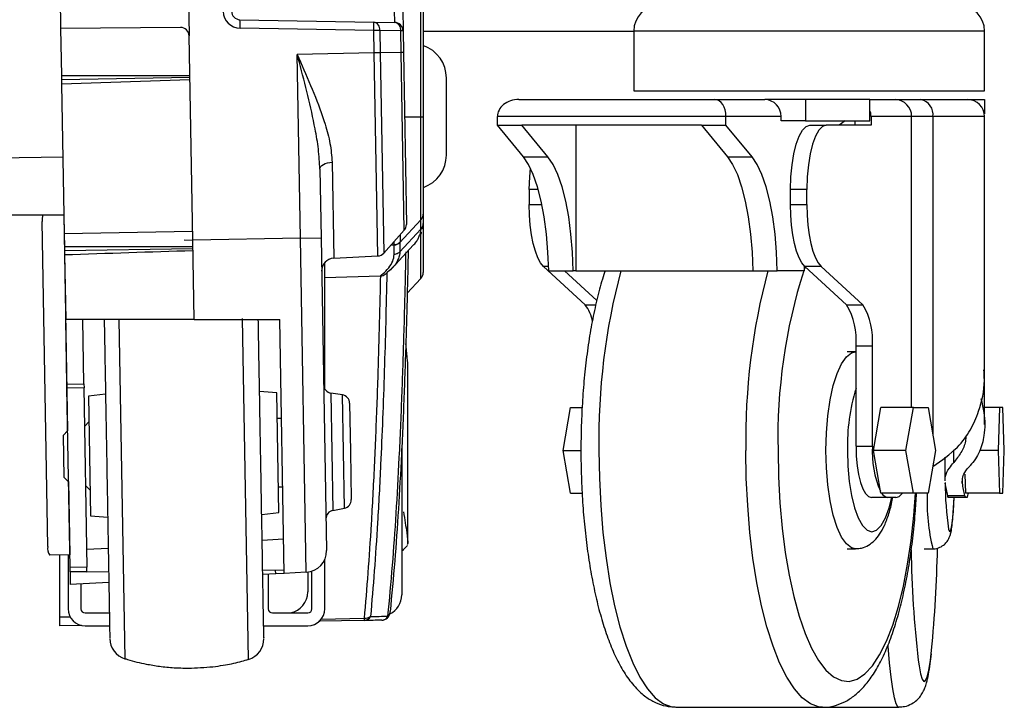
# Model space of a CAD drawing. Header units: millimetres. Extents: x 0 to 420, y 0 to 297.
# Tile 46 of 62: x 330 to 338, y 172 to 177. Entities that reach past the tile are written whole.
import ezdxf

# ---------------------------------------------------------------- set-up
doc = ezdxf.new("R2010")
doc.units = ezdxf.units.MM

msp = doc.modelspace()

# ---------------------------------------------------------------- linework, layer by layer
at = {"color": 7, "linetype": 'Continuous', "lineweight": 25}
for p, q in [((331.48669, 178.54159), (331.51291, 177.03963)), ((333.34174, 176.40126), (333.34174, 178.49639)), ((333.35989, 178.49643), (333.35989, 176.40126)), ((330.4752, 178.44814), (330.49877, 177.09773)), ((333.1978, 177.24836), (333.20074, 177.07967)), ((331.91357, 177.16732), (332.96907, 177.14889)), ((332.96907, 177.14889), (333.1344, 177.14601)), ((331.4448, 177.10598), (330.49877, 177.09773)), ((330.49877, 177.09773), (330.50526, 176.72636)), ((332.97025, 177.08141), (331.91475, 177.09984)), ((333.01728, 177.08224), (332.97025, 177.08141)), ((332.97334, 176.90453), (332.97025, 177.08141)), ((333.01728, 177.08224), (333.02037, 176.90535)), ((333.1826, 177.07935), (333.01728, 177.08224)), ((333.20074, 177.07967), (333.1826, 177.07935)), ((333.18559, 176.90823), (333.1826, 177.07935)), ((333.20074, 177.07967), (333.20373, 176.90855)), ((333.35989, 177.0774), (335.02115, 177.0774)), ((335.02115, 177.0774), (335.02115, 176.60469)), ((337.72628, 177.0774), (335.02115, 177.0774)), ((337.78992, 177.0774), (337.72628, 177.0774)), ((337.78992, 176.60469), (337.78992, 177.0774)), ((331.54105, 175.42739), (331.51291, 177.03963)), ((333.02037, 176.90535), (332.97334, 176.90453)), ((333.18559, 176.90823), (333.02037, 176.90535)), ((333.02037, 176.90535), (333.04795, 175.32503)), ((333.20373, 176.90855), (333.18559, 176.90823)), ((333.21008, 175.50509), (333.18559, 176.90823)), ((333.20373, 176.90855), (333.22742, 175.55146)), ((332.97334, 176.90453), (332.36561, 176.89392)), ((332.39095, 175.44222), (332.36561, 176.89392)), ((333.0013, 175.30278), (332.97334, 176.90453)), ((330.50526, 176.72636), (331.51835, 176.72788)), ((330.50526, 176.72636), (330.50585, 176.6926)), ((331.51866, 176.71028), (330.50585, 176.6926)), ((330.50585, 176.6926), (330.50644, 176.65884)), ((331.51896, 176.69268), (330.50644, 176.65884)), ((333.54275, 176.09936), (333.54275, 176.70715)), ((330.50644, 176.65884), (330.52706, 175.47723)), ((335.02115, 176.60469), (337.72628, 176.60469)), ((337.72628, 176.60469), (337.78992, 176.60469)), ((334.11435, 176.53716), (335.66058, 176.53716)), ((335.66058, 176.53716), (336.05528, 176.53716)), ((336.37741, 176.53716), (336.05528, 176.53716)), ((336.37741, 176.53716), (336.37741, 176.36833)), ((336.88344, 176.53716), (336.37741, 176.53716)), ((336.88344, 176.53716), (337.08479, 176.53716)), ((336.88344, 176.36833), (336.88344, 176.53716)), ((337.08479, 176.53716), (337.28648, 176.53716)), ((337.28648, 176.53716), (337.65486, 176.53716)), ((337.65486, 176.53716), (337.68135, 176.53716)), ((337.68135, 176.53453), (337.68135, 176.53716)), ((337.68135, 176.53716), (337.78797, 176.53716)), ((337.78797, 176.53716), (337.78797, 176.42496)), ((333.21258, 176.40126), (333.34174, 176.40126)), ((333.94502, 176.33456), (333.94502, 176.40209)), ((335.74896, 176.40209), (333.94502, 176.40209)), ((335.74896, 176.33456), (335.74896, 176.40209)), ((336.18413, 176.40209), (335.74896, 176.40209)), ((336.18413, 176.36833), (336.18413, 176.40209)), ((336.37741, 176.36833), (336.18413, 176.36833)), ((336.37741, 176.36833), (336.88344, 176.36833)), ((336.69016, 176.36833), (336.64065, 176.33456)), ((336.7647, 176.36833), (336.7647, 176.33456)), ((336.89356, 176.40209), (336.89356, 176.33456)), ((337.21364, 176.40209), (336.89356, 176.40209)), ((337.38172, 176.40209), (337.21364, 176.40209)), ((337.21364, 174.10604), (337.21364, 176.40209)), ((337.38172, 176.40209), (337.38172, 173.89125)), ((337.78992, 176.40209), (337.38172, 176.40209)), ((337.78992, 174.40394), (337.78992, 176.40209)), ((333.94502, 176.33456), (334.1383, 176.33456)), ((334.15049, 176.08506), (333.94502, 176.33456)), ((335.55568, 176.33456), (334.1383, 176.33456)), ((334.34377, 176.08506), (334.1383, 176.33456)), ((334.56336, 176.33456), (334.56336, 175.18654)), ((335.55568, 176.33456), (335.76114, 176.08506)), ((335.55568, 176.33456), (335.74896, 176.33456)), ((335.95442, 176.08506), (335.74896, 176.33456)), ((336.41049, 176.33456), (336.53934, 176.33456)), ((336.89356, 176.33456), (336.53934, 176.33456)), ((293.38004, 175.4367), (330.51645, 176.08492)), ((334.15049, 176.08506), (334.34377, 176.08506)), ((335.76114, 176.08506), (335.95442, 176.08506)), ((332.54439, 175.98757), (332.55386, 175.44507)), ((332.6412, 176.04294), (332.65444, 175.2846)), ((334.19704, 175.82808), (334.19704, 175.70778)), ((334.26755, 175.82808), (334.19704, 175.82808)), ((336.38753, 175.82808), (336.25868, 175.82808)), ((336.25868, 175.70778), (336.25868, 175.82808)), ((336.38753, 175.70778), (336.38753, 175.82808)), ((334.19704, 175.70778), (334.29669, 175.70778)), ((336.25868, 175.70778), (336.38753, 175.70778)), ((330.52447, 175.62549), (304.19581, 175.62549)), ((330.52339, 175.62549), (330.55313, 173.92146)), ((333.17649, 175.41031), (333.34174, 175.58735)), ((333.34174, 175.51323), (333.34174, 175.58735)), ((333.35989, 175.63337), (333.35989, 175.55924)), ((330.39755, 173.00971), (330.35276, 175.5755)), ((333.17649, 175.33614), (333.34174, 175.51318)), ((333.34174, 175.51318), (333.34174, 175.51323)), ((333.35989, 175.55924), (333.35989, 175.17101)), ((331.53987, 175.49491), (330.52706, 175.47723)), ((330.52706, 175.47723), (330.52886, 175.37395)), ((332.39095, 175.44222), (331.54105, 175.42739)), ((332.39095, 175.44222), (332.55386, 175.44507)), ((332.43696, 172.80644), (332.39095, 175.44222)), ((332.55386, 175.44507), (332.59693, 172.97798)), ((333.04795, 175.32503), (333.21008, 175.50509)), ((333.34174, 175.12496), (333.34174, 175.47012)), ((330.52886, 175.37395), (330.52942, 175.34219)), ((331.54223, 175.35987), (330.52942, 175.34219)), ((331.5411, 175.42462), (331.47353, 175.42621)), ((331.55197, 174.80199), (331.54105, 175.42739)), ((333.12947, 175.38894), (333.10475, 175.38811)), ((333.11421, 175.20756), (333.28154, 175.38699)), ((333.12946, 175.31473), (333.12946, 175.3889)), ((333.17649, 175.41031), (333.17649, 175.33614)), ((330.52942, 175.34219), (330.52992, 175.31346)), ((330.52992, 175.31346), (330.53885, 174.80199)), ((332.65444, 175.2846), (333.0013, 175.30278)), ((332.58328, 174.25349), (332.58328, 175.24988)), ((334.30866, 175.21937), (334.63877, 174.91703)), ((334.34916, 175.21937), (334.30866, 175.21937)), ((336.36694, 175.22258), (336.3663, 175.18654)), ((336.49916, 175.21937), (336.3703, 175.21937)), ((336.3703, 175.21937), (336.70041, 174.91703)), ((336.49916, 175.21937), (336.82926, 174.91703)), ((333.02034, 175.1437), (332.58328, 175.12889)), ((333.02451, 175.14397), (333.02034, 175.1437)), ((333.23321, 175.00857), (333.34174, 175.12496)), ((334.34984, 175.18654), (334.54312, 175.18654)), ((334.47336, 175.18654), (334.72976, 174.95171)), ((334.56336, 175.18654), (334.54312, 175.18654)), ((334.56336, 175.18654), (335.96049, 175.18654)), ((335.96049, 175.18654), (336.15377, 175.18654)), ((336.3663, 175.18654), (336.15377, 175.18654)), ((334.63877, 174.91703), (334.72188, 174.91703)), ((336.70041, 174.91703), (336.82926, 174.91703)), ((331.98153, 172.11915), (331.93458, 174.80912)), ((330.54776, 174.2914), (330.53885, 174.80199)), ((331.55197, 174.80199), (330.53885, 174.80199)), ((330.6828, 174.29376), (330.67393, 174.80199)), ((330.9591, 174.80199), (331.00584, 172.12477)), ((331.55197, 174.80199), (332.22738, 174.80199)), ((332.26237, 172.79729), (332.22738, 174.80199)), ((336.90368, 174.59142), (336.77482, 174.59142)), ((336.77482, 173.80215), (336.77482, 174.59142)), ((336.90368, 173.80215), (336.90368, 174.59142)), ((336.77071, 174.54499), (336.70628, 174.54499)), ((333.23833, 173.03381), (333.23833, 174.43969)), ((337.78992, 173.97382), (337.78992, 174.40394)), ((330.54776, 174.2914), (330.6828, 174.29376)), ((330.54831, 174.25972), (330.54776, 174.2914)), ((330.6828, 174.29376), (330.68335, 174.26208)), ((330.68335, 174.26208), (330.54831, 174.25972)), ((330.57303, 172.84392), (330.54831, 174.25972)), ((330.70807, 172.84628), (330.68335, 174.26208)), ((330.85309, 174.21145), (330.71826, 174.19728)), ((330.71826, 174.19728), (330.73476, 173.25199)), ((332.20371, 174.22321), (332.06846, 174.23267)), ((332.22021, 173.27792), (332.20371, 174.22321)), ((332.72229, 174.20637), (332.63104, 174.22083)), ((332.63104, 174.22083), (332.63912, 173.75802)), ((332.73789, 173.31284), (332.72229, 174.20637)), ((332.77925, 174.14085), (332.78589, 173.76058)), ((334.46335, 173.76838), (334.52178, 174.10604)), ((334.52178, 174.10604), (334.61392, 174.10604)), ((336.91155, 173.76838), (336.96998, 174.10604)), ((337.22769, 174.10604), (336.96998, 174.10604)), ((337.16926, 173.76838), (337.22769, 174.10604)), ((337.22769, 174.10604), (337.34455, 174.10604)), ((337.34455, 174.10604), (337.40298, 173.76838)), ((337.90808, 174.10604), (337.78992, 174.10604)), ((337.90808, 174.10604), (337.89577, 173.76838)), ((337.9327, 174.10604), (337.90808, 174.10604)), ((337.94501, 173.76838), (337.9327, 174.10604)), ((330.72179, 173.99472), (330.68862, 173.96037)), ((332.24101, 174.02124), (332.20725, 174.02065)), ((330.5542, 173.92256), (330.52103, 173.88821)), ((330.52686, 173.55399), (330.52103, 173.88821)), ((333.19106, 173.79916), (333.19106, 172.62928)), ((336.77482, 173.80215), (336.90368, 173.80215)), ((332.63912, 173.75802), (332.6472, 173.29521)), ((332.78589, 173.76058), (332.79253, 173.38031)), ((334.46335, 173.76838), (334.60423, 173.76838)), ((334.52178, 173.43073), (334.46335, 173.76838)), ((337.16926, 173.76838), (336.91155, 173.76838)), ((336.96998, 173.43073), (336.91155, 173.76838)), ((337.22769, 173.43073), (337.16926, 173.76838)), ((337.40298, 173.76838), (337.34455, 173.43073)), ((337.54599, 173.67242), (337.54599, 173.7719)), ((337.89577, 173.76838), (337.75131, 173.76838)), ((337.89577, 173.76838), (337.90808, 173.43073)), ((337.9327, 173.43073), (337.94501, 173.76838)), ((337.38172, 173.64551), (337.38172, 173.6417)), ((337.47537, 173.71592), (337.47537, 173.52912)), ((337.63299, 173.5817), (337.63849, 173.43073)), ((330.52686, 173.55399), (330.56121, 173.52081)), ((330.5601, 173.52188), (330.57017, 172.94518)), ((330.69687, 173.48772), (330.73122, 173.45455)), ((337.61178, 173.53902), (337.61178, 173.50911)), ((332.21668, 173.48048), (332.25044, 173.48107)), ((334.52178, 173.43073), (334.61378, 173.43073)), ((337.22769, 173.43073), (336.96998, 173.43073)), ((337.34455, 173.43073), (337.22769, 173.43073)), ((337.49623, 173.41136), (337.63102, 173.41136)), ((337.90808, 173.43073), (337.63849, 173.43073)), ((337.90808, 173.43073), (337.9327, 173.43073)), ((337.02512, 173.39696), (336.89627, 173.39696)), ((337.09023, 173.39696), (337.02512, 173.39696)), ((337.63778, 173.39696), (337.50299, 173.39696)), ((337.6515, 173.39696), (337.63778, 173.39696)), ((332.08538, 173.26375), (332.22021, 173.27792)), ((332.6472, 173.29521), (332.73789, 173.31284)), ((330.73476, 173.25199), (330.87, 173.24253)), ((332.25766, 173.06737), (332.08896, 173.05853)), ((330.57017, 172.94518), (330.41277, 172.94243)), ((330.48982, 172.94378), (330.48982, 172.45153)), ((330.55735, 172.94496), (330.55735, 172.51906)), ((330.57017, 172.94518), (330.57126, 172.9452)), ((330.87433, 172.99487), (330.70563, 172.98603)), ((333.19106, 172.98181), (333.2046, 172.98205)), ((333.1988, 172.99038), (333.1999, 172.99195)), ((333.20202, 172.9826), (333.23578, 173.01751)), ((336.70628, 172.99178), (336.77071, 172.99178)), ((337.31382, 172.99178), (337.38122, 172.99178)), ((332.58328, 172.51906), (332.58328, 172.90848)), ((330.70807, 172.84628), (330.57303, 172.84392)), ((330.57361, 172.81016), (330.57303, 172.84392)), ((330.70396, 172.8113), (330.57361, 172.81016)), ((330.57361, 172.81016), (330.57538, 172.70888)), ((330.70335, 172.84619), (330.70396, 172.8113)), ((330.70396, 172.8113), (330.8775, 172.81281)), ((332.09306, 172.82342), (332.26189, 172.82489)), ((332.19607, 172.79381), (332.09367, 172.78845)), ((332.13757, 172.79075), (332.13757, 172.51906)), ((332.19607, 172.79381), (332.19554, 172.82431)), ((332.26237, 172.79729), (332.19607, 172.79381)), ((332.43696, 172.80644), (332.26237, 172.79729)), ((332.44822, 172.80741), (332.44822, 172.65162)), ((332.48198, 172.51906), (332.48198, 172.81503)), ((330.87904, 172.72479), (330.57538, 172.70888)), ((330.65864, 172.71324), (330.65864, 172.51906)), ((330.69241, 172.48529), (330.88322, 172.48529)), ((332.17134, 172.48529), (332.44822, 172.48529)), ((330.5746, 172.45301), (330.48982, 172.45153)), ((330.48982, 172.45153), (330.48982, 172.384)), ((332.89502, 172.42598), (332.53742, 172.41974)), ((332.55312, 172.43742), (332.8962, 172.44338)), ((330.66392, 172.38704), (330.48982, 172.384)), ((330.69241, 172.384), (330.88499, 172.384)), ((332.10073, 172.384), (332.44822, 172.384)), ((335.35333, 171.74245), (336.513, 171.74245)), ((336.513, 171.74245), (337.11163, 171.74245))]:
    msp.add_line(p, q, dxfattribs=at)
at = {"color": 7, "linetype": 'Continuous', "lineweight": 25, "flags": 128}
for points in [[(336.25868, 175.82808), (336.2616, 175.92689), (336.27024, 176.0219), (336.28427, 176.10947), (336.30314, 176.18622), (336.32615, 176.24921), (336.35239, 176.29601), (336.38087, 176.32483), (336.41049, 176.33456)], [(336.53934, 176.33456), (336.50973, 176.32483), (336.48125, 176.29601), (336.455, 176.24921), (336.432, 176.18622), (336.41312, 176.10947), (336.39909, 176.0219), (336.39045, 175.92689), (336.38753, 175.82808)], [(334.34984, 175.18654), (334.34428, 175.33326), (334.33237, 175.47572), (334.31438, 175.61088), (334.29068, 175.73585), (334.26177, 175.84798), (334.22828, 175.94487), (334.19092, 176.02446), (334.15049, 176.08506)], [(334.54312, 175.18654), (334.53756, 175.33326), (334.52565, 175.47572), (334.50766, 175.61088), (334.48396, 175.73585), (334.45505, 175.84798), (334.42156, 175.94487), (334.3842, 176.02446), (334.34377, 176.08506)], [(335.76114, 176.08506), (335.80158, 176.02446), (335.83894, 175.94487), (335.87243, 175.84798), (335.90133, 175.73585), (335.92504, 175.61088), (335.94303, 175.47572), (335.95493, 175.33326), (335.96049, 175.18654)], [(336.15377, 175.18654), (336.14821, 175.33326), (336.13631, 175.47572), (336.11831, 175.61088), (336.09461, 175.73585), (336.06571, 175.84798), (336.03222, 175.94487), (335.99486, 176.02446), (335.95442, 176.08506)], [(332.54439, 175.98757), (332.54607, 175.99785), (332.55142, 176.00782), (332.56022, 176.0171), (332.57217, 176.02537), (332.58681, 176.03231), (332.60362, 176.03767), (332.62198, 176.04126), (332.6412, 176.04294)], [(334.19704, 175.82808), (334.19996, 175.92689), (334.20564, 175.99614)], [(334.30866, 175.21937), (334.28546, 175.24757), (334.26393, 175.28795), (334.24465, 175.33944), (334.22813, 175.40068), (334.2148, 175.47005), (334.20502, 175.54571), (334.19905, 175.62566), (334.19704, 175.70778)], [(336.3703, 175.21937), (336.3471, 175.24757), (336.32557, 175.28795), (336.30629, 175.33944), (336.28977, 175.40068), (336.27644, 175.47005), (336.26666, 175.54571), (336.26069, 175.62566), (336.25868, 175.70778)], [(336.38753, 175.70778), (336.38954, 175.62566), (336.39552, 175.54571), (336.4053, 175.47005), (336.41862, 175.40068), (336.43514, 175.33944), (336.45442, 175.28795), (336.47595, 175.24757), (336.49916, 175.21937)], [(336.374, 175.21598), (336.37256, 175.21229), (336.36645, 175.19632)], [(336.53794, 173.76838), (336.54168, 173.90705), (336.55278, 174.04126), (336.57089, 174.1667), (336.59542, 174.27934), (336.62558, 174.37556), (336.66041, 174.45226), (336.69878, 174.50698), (336.73946, 174.53796), (336.76968, 174.54498)], [(336.77482, 173.80215), (336.77716, 173.7231), (336.78407, 173.64709), (336.79529, 173.57704), (336.8104, 173.51564), (336.8288, 173.46525), (336.8498, 173.42781), (336.87258, 173.40475), (336.89627, 173.39696)], [(334.7461, 173.76838), (334.74966, 173.54934), (334.7603, 173.33287), (334.77789, 173.1215), (334.80223, 172.91772), (334.83302, 172.72391), (334.86992, 172.54234), (334.91249, 172.37515), (334.96022, 172.2243), (335.01256, 172.09154), (335.0689, 171.97845), (335.12857, 171.88634), (335.19088, 171.8163), (335.25509, 171.76914), (335.32046, 171.74542), (335.35333, 171.74245)], [(336.51092, 171.74246), (336.48013, 171.74542), (336.41477, 171.76914), (336.35055, 171.8163), (336.28825, 171.88634), (336.22857, 171.97845), (336.17224, 172.09154), (336.11989, 172.2243), (336.07216, 172.37515), (336.02959, 172.54234), (335.9927, 172.72391), (335.9619, 172.91772), (335.93756, 173.1215), (335.91997, 173.33287), (335.90934, 173.54934), (335.90578, 173.76838)], [(336.15978, 173.76838), (336.16334, 173.56054), (336.17398, 173.3554), (336.19156, 173.15565), (336.21585, 172.96389), (336.24653, 172.78261), (336.28321, 172.61419), (336.3254, 172.46081), (336.37256, 172.32448), (336.42407, 172.20697), (336.47926, 172.10982), (336.5374, 172.03429), (336.59775, 171.98136), (336.65952, 171.95173), (336.72189, 171.94579), (336.78406, 171.9636), (336.84521, 172.00495), (336.90456, 172.06928), (336.96132, 172.15576), (337.01475, 172.26327), (337.06417, 172.3904), (337.10892, 172.53549), (337.14841, 172.69665), (337.18215, 172.87179), (337.20968, 173.05861), (337.23065, 173.25469), (337.24333, 173.43073)], [(336.77148, 172.99178), (336.73946, 172.9988), (336.69878, 173.02979), (336.66041, 173.08451), (336.62558, 173.16121), (336.59542, 173.25742), (336.57089, 173.37006), (336.55278, 173.4955), (336.54168, 173.62971), (336.53794, 173.76838)], [(336.70727, 173.76838), (336.71097, 173.64322), (336.72191, 173.52287), (336.73968, 173.41196), (336.76359, 173.31474), (336.79273, 173.23496), (336.82598, 173.17567), (336.86205, 173.13917), (336.89956, 173.12684), (336.93708, 173.13917), (336.97315, 173.17567), (337.00639, 173.23496), (337.03553, 173.31474), (337.05635, 173.39696)], [(337.12232, 173.41136), (337.13387, 173.42214), (337.14275, 173.43073)], [(337.50584, 173.14739), (337.50811, 173.13917), (337.51601, 173.12684), (337.52392, 173.13917), (337.53152, 173.17567), (337.53852, 173.23496), (337.54466, 173.31474), (337.54905, 173.39696)], [(333.09833, 172.48897), (333.09848, 172.49086), (333.09842, 172.4959)], [(337.11167, 171.74245), (337.10471, 171.74542), (337.09093, 171.76914), (337.07741, 171.8163), (337.06428, 171.88634), (337.0517, 171.97845), (337.03983, 172.09154), (337.0288, 172.2243), (337.02867, 172.22606)], [(337.26546, 172.11363), (337.27205, 172.06928), (337.28455, 172.00495), (337.29744, 171.9636), (337.31053, 171.94579), (337.32368, 171.95173), (337.33669, 171.98136), (337.34941, 172.03429), (337.36166, 172.10982), (337.37181, 172.19315)]]:
    msp.add_lwpolyline(points, dxfattribs=at)
at = {"color": 7, "linetype": 'Continuous', "lineweight": 25}
for centre, radius, start, end in [((331.91711, 177.23488), 0.13506, 181, 269), ((331.91475, 177.23484), 0.06753, 181, 269), ((335.22374, 177.0774), 0.20259, 90, 180), ((337.58733, 177.0774), 0.20259, 0, 90), ((331.43009, 177.12513), 0.48532, 357.012899, 4.987101), ((332.4856, 177.1067), 0.48532, 357.012899, 4.987101), ((332.95766, 177.08988), 0.0601, 352.688157, 79.055483), ((333.12299, 177.087), 0.0601, 352.688157, 79.055483), ((333.13322, 177.07849), 0.06753, 1, 89), ((331.44539, 177.03845), 0.06753, 1, 90.5), ((333.27262, 176.70715), 0.27012, 0, 71.152836), ((336.0521, 176.40513), 0.13207, 358.683888, 88.620451), ((337.08161, 176.40513), 0.13207, 358.683888, 88.620451), ((337.26241, 176.41907), 0.12051, 351.901899, 78.476216), ((337.65486, 176.40209), 0.13506, 0, 90), ((336.75313, 176.40222), 0.14042, 359.948998, 21.885809), ((333.27262, 176.09936), 0.27012, 289.084762, 0), ((330.58532, 175.58336), 0.23269, 169.569853, 181.93664), ((333.1599, 175.55028), 0.06753, 318, 1), ((333.29245, 175.55925), 0.06743, 316.966936, 359.995842), ((333.12714, 175.45644), 0.06754, 271.976161, 316.959054), ((332.65974, 175.18344), 0.1013, 93, 181), ((332.99776, 175.37021), 0.06753, 273, 318), ((333.29236, 175.17101), 0.06753, 317, 360), ((339.90008, 173.85724), 5.15475, 165.055828, 180.987712), ((341.05976, 173.85724), 5.15475, 165.055828, 180.987712), ((340.48162, 173.87333), 4.32311, 162.316179, 181.391012), ((334.42211, 174.74697), 0.27543, 7.920189, 38.130525), ((336.24529, 174.64171), 0.53191, 354.574799, 31.171485), ((336.37415, 174.64171), 0.53191, 354.574799, 31.171485), ((332.64161, 174.28753), 0.06753, 181, 261), ((332.71173, 174.13967), 0.06753, 1, 81), ((338.24285, 173.80472), 1.536, 162.889942, 181.355703), ((337.69437, 173.75954), 0.79184, 176.91562, 203.353667), ((339.22093, 173.80164), 1.76831, 189.522212, 192.75067), ((339.81598, 173.50224), 2.33724, 179.67971, 188.732658), ((339.35572, 173.80164), 1.76831, 189.522212, 192.75067), ((337.03839, 173.4678), 0.07207, 210.955738, 259.393121), ((337.08793, 173.44504), 0.04813, 272.738134, 315.591321), ((338.85119, 173.36124), 1.51573, 177.372285, 194.108016), ((337.51493, 173.41136), 0.0187, 179.992689, 230.318295), ((337.64972, 173.41136), 0.0187, 179.992689, 230.318295), ((337.5826, 173.43626), 0.07931, 330.29894, 356.000235), ((332.72501, 173.37913), 0.06753, 281, 1), ((332.66009, 173.22892), 0.06753, 101, 181), ((330.48955, 172.99516), 0.09314, 171.01324, 214.477027), ((332.42812, 172.97503), 0.16883, 273, 1), ((346.0557, 173.11196), 8.84674, 180.832101, 186.479433), ((325.68153, 173.27019), 11.7398, 354.736104, 358.653594), ((332.27939, 172.65162), 0.16883, 281.112594, 0), ((333.02223, 172.62928), 0.16883, 295.956416, 360), ((330.69241, 172.51906), 0.13506, 180, 270), ((330.69241, 172.51906), 0.03377, 180, 270), ((332.17134, 172.51906), 0.03377, 180, 270), ((332.44822, 172.51906), 0.13506, 270, 0), ((332.44822, 172.51906), 0.03377, 270, 0), ((333.03115, 172.4959), 0.06753, 271, 354.116668), ((333.05523, 172.49417), 0.04341, 307.104578, 353.127707), ((332.89246, 172.48354), 0.05761, 272.552001, 333.765654), ((332.82128, 172.43971), 0.07501, 349.451046, 2.800538), ((332.8992, 172.51913), 0.07581, 267.729165, 306.348276), ((333.02993, 172.48639), 0.05807, 272.370345, 332.463973), ((331.05555, 172.28612), 0.16883, 181, 252.873796), ((331.93368, 172.28106), 0.16883, 286.46601, 1)]:
    msp.add_arc(centre, radius, start, end, dxfattribs=at)
for centre, major_axis, ratio, start_param, end_param in [((333.13027, 177.24739), (-0.00413, 0.10138), 0.0231736, 3.1402432, 4.7098215), ((334.11435, 176.40209), (0.16933, 0), 0.7976057, 1.5707963, 3.1415927), ((335.66058, 176.40209), (0, 0.13506), 0.6542975, 4.712389, 6.2831853), ((282.87152, 173.84934), (128.99123, 0.65914), 0.0106876, 1.1838454, 1.1923118), ((297.43034, 175.7406), (136.22722, 4.06032), 0.0106876, 4.9575003, 4.9651701)]:
    msp.add_ellipse(centre, major_axis=major_axis, ratio=ratio, start_param=start_param, end_param=end_param, dxfattribs=at)
for points, knots in [([(332.36561, 176.89392), (332.36589, 176.89328), (332.3746, 176.87352), (332.41958, 176.77124), (332.49961, 176.58723), (332.57845, 176.37174), (332.62919, 176.18964), (332.6372, 176.0918), (332.6412, 176.04294)], [0, 0, 0, 0, 0.0022152, 0.0684985, 0.3546535, 0.6403859, 0.8204229, 1, 1, 1, 1]), ([(332.54439, 175.98757), (332.54148, 176.04014), (332.53567, 176.14532), (332.50225, 176.33903), (332.45164, 176.56771), (332.40022, 176.76341), (332.37139, 176.87217), (332.3658, 176.89322), (332.36561, 176.89392)], [0, 0, 0, 0, 0.1775403, 0.355297, 0.6430085, 0.9309032, 0.9977131, 1, 1, 1, 1]), ([(333.34174, 175.58735), (333.34174, 175.58735), (333.34179, 175.58933), (333.34187, 175.60095), (333.34196, 175.64086), (333.34203, 175.70282), (333.34207, 175.81107), (333.34205, 175.99153), (333.34192, 176.2128), (333.34179, 176.35262), (333.34174, 176.40126), (333.34174, 176.40126)], [0, 0, 0, 0, 0.0000033, 0.1089754, 0.2210986, 0.3300838, 0.4422268, 0.6623361, 0.8824025, 0.9999967, 1, 1, 1, 1]), ([(333.35989, 176.40126), (333.35989, 176.31483), (333.35989, 176.1823), (333.35989, 175.98308), (333.35989, 175.81194), (333.35989, 175.66992), (333.35989, 175.64555), (333.35989, 175.63337)], [0, 0, 0, 0, 0.2205562, 0.338203, 0.5586709, 0.7793663, 1, 1, 1, 1]), ([(333.32482, 175.4521), (333.3296, 175.46108), (333.34052, 175.48162), (333.34131, 175.50182), (333.34174, 175.51318)], [0, 0, 0, 0, 0.4371823, 1, 1, 1, 1]), ([(333.35989, 175.55919), (333.3598, 175.54784), (333.35968, 175.53267), (333.35192, 175.51724), (333.34997, 175.51336)], [0, 0, 0, 0, 0.74815963, 1, 1, 1, 1]), ([(333.17806, 175.46953), (333.17797, 175.46113), (333.17766, 175.432), (333.17709, 175.41639), (333.17662, 175.41154), (333.1765, 175.41034)], [0, 0, 0, 0, 0.233565, 0.8104042, 1, 1, 1, 1]), ([(333.27853, 175.38585), (333.28352, 175.39049), (333.29816, 175.40408), (333.31426, 175.42619), (333.32133, 175.44352), (333.32482, 175.4521)], [0, 0, 0, 0, 0.2073242, 0.6078204, 1, 1, 1, 1]), ([(333.33767, 175.47031), (333.34096, 175.47513), (333.34543, 175.48169), (333.34681, 175.48924), (333.34718, 175.49124)], [0, 0, 0, 0, 0.7345417, 1, 1, 1, 1]), ([(333.12946, 175.3889), (333.12946, 175.3889), (333.12946, 175.38892), (333.12947, 175.38893), (333.12947, 175.38894)], [0, 0, 0, 0, 0.3412857, 1, 1, 1, 1]), ([(333.12947, 175.38894), (333.12961, 175.38999), (333.1301, 175.39346), (333.13049, 175.40732), (333.13077, 175.417)], [0, 0, 0, 0, 0.301748, 1, 1, 1, 1]), ([(333.1765, 175.41034), (333.1765, 175.41033), (333.1765, 175.41032), (333.17649, 175.41031), (333.17649, 175.41031)], [0, 0, 0, 0, 0.9937257, 1, 1, 1, 1]), ([(333.02034, 175.1437), (333.03558, 175.15672), (333.0719, 175.18776), (333.10892, 175.23615), (333.12736, 175.28005), (333.12894, 175.30606), (333.12946, 175.31473)], [0, 0, 0, 0, 0.2243387, 0.534605, 0.8448714, 1, 1, 1, 1]), ([(333.15988, 175.27504), (333.1578, 175.26918), (333.14949, 175.24579), (333.11742, 175.209), (333.08346, 175.17793), (333.06699, 175.16476), (333.06697, 175.16475)], [0, 0, 0, 0, 0.1621362, 0.6468335, 0.9996859, 1, 1, 1, 1]), ([(333.08142, 172.45955), (333.09396, 172.59138), (333.11817, 172.84586), (333.14744, 173.26853), (333.17217, 173.71339), (333.19242, 174.18418), (333.20877, 174.67608), (333.2186, 175.06131), (333.22319, 175.28429), (333.22425, 175.33528)], [0, 0, 0, 0, 0.1681158, 0.32453, 0.4820555, 0.6442983, 0.7985868, 0.9539474, 1, 1, 1, 1]), ([(333.24114, 175.34367), (333.24015, 175.2954), (333.23564, 175.07681), (333.22581, 174.69697), (333.20946, 174.2085), (333.18918, 173.74119), (333.16445, 173.29958), (333.13519, 172.87985), (333.11096, 172.62678), (333.09842, 172.4959)], [0, 0, 0, 0, 0.04397124, 0.19912422, 0.35427739, 0.51687085, 0.67418673, 0.83150312, 1, 1, 1, 1]), ([(333.17649, 175.33614), (333.17618, 175.32747), (333.17546, 175.30727), (333.16554, 175.28676), (333.15988, 175.27504)], [0, 0, 0, 0, 0.4289971, 1, 1, 1, 1]), ([(332.8962, 172.44338), (332.90637, 172.56099), (332.92671, 172.79623), (332.95311, 173.1984), (332.97646, 173.63852), (332.99629, 174.11949), (333.01234, 174.62046), (333.0208, 174.96777), (333.02451, 175.14393), (333.02451, 175.14397)], [0, 0, 0, 0, 0.15631, 0.3126199, 0.486675, 0.6576695, 0.8289632, 0.9999575, 1, 1, 1, 1]), ([(333.07292, 175.17118), (333.06999, 175.03945), (333.06413, 174.77597), (333.05295, 174.39166), (333.03978, 174.01701), (333.02262, 173.61476), (333.00114, 173.21125), (332.97472, 172.81019), (332.95435, 172.57567), (332.94414, 172.45807)], [0, 0, 0, 0, 0.1280866, 0.2561733, 0.3863478, 0.5165225, 0.6894245, 0.8442607, 1, 1, 1, 1]), ([(333.02451, 175.14397), (333.03103, 175.14517), (333.04406, 175.14756), (333.05808, 175.15599), (333.06474, 175.16254), (333.06697, 175.16475)], [0, 0, 0, 0, 0.3995577, 0.7980658, 1, 1, 1, 1]), ([(334.79608, 175.18654), (334.79251, 175.1767), (334.77171, 175.11936), (334.73982, 175.00024), (334.70071, 174.83086), (334.66852, 174.65029), (334.6426, 174.46169), (334.62314, 174.26632), (334.61026, 174.06614), (334.60483, 173.89926), (334.60438, 173.79987), (334.60423, 173.76838)], [0, 0, 0, 0, 0.0277194, 0.1616077, 0.2935989, 0.4242645, 0.554021, 0.6831623, 0.8119008, 0.9403986, 1, 1, 1, 1]), ([(330.84278, 174.80199), (330.84292, 174.79385), (330.84361, 174.75453), (330.84568, 174.63598), (330.84921, 174.43369), (330.85399, 174.15969), (330.85898, 173.87419), (330.86387, 173.59417), (330.86851, 173.32829), (330.87291, 173.076), (330.87633, 172.8798), (330.87887, 172.7346), (330.88124, 172.59864), (330.88374, 172.4554), (330.88574, 172.34091), (330.88672, 172.28492), (330.88665, 172.28871), (330.88663, 172.28995)], [0, 0, 0, 0, 0.0109384, 0.0528698, 0.1384131, 0.2239563, 0.3077219, 0.388144, 0.4640211, 0.5398982, 0.6203203, 0.662262, 0.7041935, 0.7897367, 0.8752799, 0.9590455, 1, 1, 1, 1]), ([(332.10236, 172.29088), (332.10238, 172.28936), (332.10244, 172.28629), (332.102, 172.31134), (332.10116, 172.3597), (332.09942, 172.45937), (332.0964, 172.63212), (332.09265, 172.84716), (332.08844, 173.088), (332.08398, 173.34389), (332.07927, 173.61348), (332.07518, 173.84811), (332.07184, 174.0393), (332.06846, 174.23272), (332.06444, 174.46298), (332.06078, 174.67312), (332.05907, 174.77108), (332.05853, 174.80199)], [0, 0, 0, 0, 0.0415081, 0.0840166, 0.126515, 0.2132145, 0.299914, 0.3848118, 0.466321, 0.5432238, 0.6201265, 0.7016357, 0.7441443, 0.7866426, 0.8733421, 0.9600416, 1, 1, 1, 1]), ([(333.2383, 174.43969), (333.23831, 174.43971), (333.23965, 174.44261), (333.23535, 174.49275), (333.2268, 174.57078), (333.22251, 174.60988)], [0, 0, 0, 0, 0.00351839, 0.50057432, 1, 1, 1, 1]), ([(337.38172, 173.6417), (337.45096, 173.69026), (337.5708, 173.77429), (337.68051, 173.92654), (337.75676, 174.10035), (337.79262, 174.26054), (337.78607, 174.37659), (337.78452, 174.40394)], [0, 0, 0, 0, 0.2579329, 0.4464455, 0.6350993, 0.9140005, 1, 1, 1, 1]), ([(337.76054, 174.17671), (337.76939, 174.13949), (337.79423, 174.035), (337.79202, 173.89407), (337.7548, 173.75531), (337.70493, 173.67912), (337.67144, 173.64398), (337.66928, 173.6417)], [0, 0, 0, 0, 0.17052734, 0.47875172, 0.73076829, 0.98259635, 1, 1, 1, 1]), ([(337.6432, 173.88609), (337.64208, 173.87096), (337.63842, 173.82158), (337.60637, 173.75001), (337.56611, 173.69828), (337.54599, 173.67242)], [0, 0, 0, 0, 0.18094146, 0.59054527, 1, 1, 1, 1]), ([(334.60423, 173.76838), (334.60442, 173.73269), (334.60495, 173.62918), (334.61086, 173.45844), (334.62409, 173.25895), (334.64386, 173.06467), (334.66993, 172.87753), (334.70222, 172.69926), (334.74063, 172.53142), (334.7852, 172.37535), (334.8362, 172.23205), (334.89437, 172.10228), (334.96121, 171.98674), (335.03393, 171.89388), (335.11124, 171.82402), (335.18928, 171.77732), (335.26887, 171.74789), (335.32321, 171.74539), (335.34863, 171.74423)], [0, 0, 0, 0, 0.0352431, 0.1022112, 0.1692488, 0.2363981, 0.3037348, 0.3713546, 0.4393856, 0.5080077, 0.5774792, 0.6481643, 0.7204993, 0.7945616, 0.853729, 0.9068675, 0.9564313, 1, 1, 1, 1]), ([(337.47834, 173.52912), (337.47828, 173.54123), (337.47811, 173.57258), (337.50335, 173.62171), (337.53377, 173.6579), (337.54599, 173.67242)], [0, 0, 0, 0, 0.2736035, 0.7084324, 1, 1, 1, 1]), ([(337.61178, 173.50911), (337.61429, 173.54121), (337.61767, 173.58422), (337.65883, 173.63007), (337.66928, 173.6417)], [0, 0, 0, 0, 0.7462828, 1, 1, 1, 1]), ([(336.50897, 171.74417), (336.51436, 171.74357), (336.54903, 171.73972), (336.61326, 171.75406), (336.69469, 171.78553), (336.76944, 171.8357), (336.83961, 171.90271), (336.90677, 171.99009), (336.97053, 172.09948), (337.02917, 172.22939), (337.08132, 172.37569), (337.12662, 172.53483), (337.16535, 172.70521), (337.19771, 172.88543), (337.22349, 173.07416), (337.24224, 173.25632), (337.24929, 173.37707), (337.25243, 173.43073)], [0, 0, 0, 0, 0.0104532, 0.067237, 0.1235536, 0.1822335, 0.246279, 0.3178877, 0.3963412, 0.477241, 0.5568961, 0.6350936, 0.7121812, 0.7884931, 0.8642731, 0.939693, 1, 1, 1, 1]), ([(336.77262, 172.99413), (336.78823, 172.99446), (336.82463, 172.99525), (336.87604, 173.01964), (336.92325, 173.0569), (336.96437, 173.10827), (337.00216, 173.17717), (337.03483, 173.26742), (337.05591, 173.34346), (337.06351, 173.39006), (337.06464, 173.39696)], [0, 0, 0, 0, 0.0859321, 0.2005231, 0.3173195, 0.4489876, 0.6078241, 0.7906303, 0.968974, 1, 1, 1, 1]), ([(337.37956, 172.99293), (337.38191, 172.99253), (337.40152, 172.9892), (337.43592, 173.00104), (337.47248, 173.02376), (337.49595, 173.05076), (337.51019, 173.07638), (337.51902, 173.10049), (337.52658, 173.13086), (337.53334, 173.17351), (337.54021, 173.24054), (337.54563, 173.3153), (337.54822, 173.37353), (337.54927, 173.39696)], [0, 0, 0, 0, 0.01007798, 0.08407492, 0.14393403, 0.19761761, 0.24981357, 0.31213572, 0.39749424, 0.55284883, 0.7142978, 0.88502093, 1, 1, 1, 1]), ([(333.20416, 173.28317), (333.21369, 173.22473), (333.23276, 173.10788), (333.24142, 173.02805), (333.23565, 173.02711), (333.23365, 173.02678)], [0, 0, 0, 0, 0.3949575, 0.789809, 1, 1, 1, 1]), ([(333.03233, 172.42838), (333.00972, 172.42798), (332.9645, 172.42719), (332.91818, 172.42638), (332.89502, 172.42598)], [0, 0, 0, 0, 0.5000188, 1, 1, 1, 1]), ([(332.94414, 172.45807), (332.96729, 172.45832), (333.0136, 172.45883), (333.05881, 172.45931), (333.08142, 172.45955)], [0, 0, 0, 0, 0.4999399, 1, 1, 1, 1]), ([(331.00307, 172.12675), (331.01112, 172.12389), (331.06652, 172.10422), (331.15889, 172.08424), (331.28152, 172.06321), (331.4014, 172.05099), (331.4864, 172.05046), (331.53246, 172.05017)], [0, 0, 0, 0, 0.0477209, 0.328214, 0.5255488, 0.7429028, 1, 1, 1, 1]), ([(331.53246, 172.05017), (331.59585, 172.05318), (331.68553, 172.05744), (331.81717, 172.0786), (331.90463, 172.09627), (331.96449, 172.11516), (331.98275, 172.12092)], [0, 0, 0, 0, 0.4158438, 0.5882693, 0.8744421, 1, 1, 1, 1]), ([(337.11227, 171.7451), (337.12778, 171.74508), (337.16388, 171.74505), (337.21415, 171.76677), (337.25654, 171.79756), (337.28585, 171.83138), (337.30587, 171.86433), (337.32088, 171.89847), (337.33479, 171.9419), (337.34779, 172.00082), (337.35983, 172.07456), (337.36679, 172.1358), (337.36975, 172.16182)], [0, 0, 0, 0, 0.0489734, 0.113951, 0.1741953, 0.2344186, 0.2995975, 0.3782222, 0.4860762, 0.6631592, 0.8568686, 1, 1, 1, 1])]:
    msp.add_open_spline(points, degree=3, knots=knots, dxfattribs=at)
for points in [[(333.34174, 176.40126), (333.34446, 176.40126), (333.34989, 176.40126), (333.35551, 176.40126), (333.3592, 176.40126), (333.35966, 176.40126), (333.35989, 176.40126)], [(333.34174, 175.58735), (333.34446, 175.5906), (333.34989, 175.59708), (333.35551, 175.60851), (333.3592, 175.6207), (333.35966, 175.62915), (333.35989, 175.63337)], [(333.34174, 175.51318), (333.34446, 175.51642), (333.34989, 175.52291), (333.35551, 175.53434), (333.3592, 175.54653), (333.35966, 175.55497), (333.35989, 175.55919)], [(333.17649, 175.41031), (333.1733, 175.40725), (333.1669, 175.40113), (333.15527, 175.39459), (333.14269, 175.39011), (333.13387, 175.3893), (333.12946, 175.3889)], [(333.17649, 175.33614), (333.1733, 175.33308), (333.1669, 175.32696), (333.15527, 175.32042), (333.14269, 175.31594), (333.13387, 175.31513), (333.12946, 175.31473)]]:
    msp.add_open_spline(points, degree=3, dxfattribs=at)

doc.saveas('drawing.dxf')
